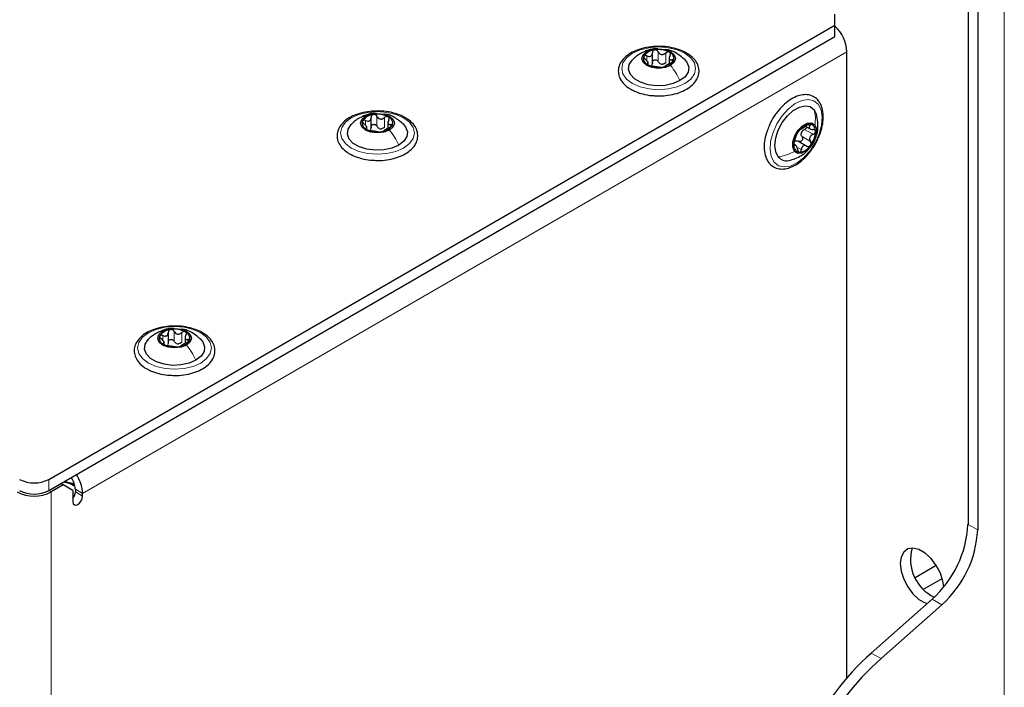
# Paper-space layout 'Blatt4' of a CAD drawing. Header units: millimetres. Extents: x 5 to 418, y 2 to 292.
# Tile 76 of 111: x 148 to 172, y 213 to 229. Entities that reach past the tile are written whole.
import ezdxf

# ---------------------------------------------------------------- set-up
doc = ezdxf.new("R2010")
doc.units = ezdxf.units.MM

psp = doc.layouts.new('Blatt4')

# ---------------------------------------------------------------- linework, layer by layer
at = {"color": 7, "linetype": 'Continuous', "lineweight": 18}
for p, q in [((171.815, 234.564), (171.815, 104.598)), ((167.985, 228.405), (149.376, 217.663)), ((163.113, 228.19), (163.113, 228.307)), ((163.389, 228.169), (163.389, 228.407)), ((163.573, 228.14), (163.573, 228.378)), ((163.726, 228.151), (163.726, 228.212)), ((163.124, 228.097), (163.124, 228.119)), ((156.542, 226.597), (156.542, 226.835)), ((156.726, 226.569), (156.726, 226.807)), ((156.266, 226.618), (156.266, 226.735)), ((156.277, 226.525), (156.277, 226.548)), ((156.879, 226.579), (156.879, 226.641)), ((167.033, 226.635), (167.083, 226.606)), ((166.891, 226.344), (167.097, 226.225)), ((166.953, 226.519), (167.16, 226.4)), ((166.69, 226.132), (166.711, 226.12)), ((166.8, 226.07), (166.875, 226.027)), ((151.328, 221.387), (151.328, 221.504)), ((151.604, 221.365), (151.604, 221.603)), ((151.788, 221.337), (151.788, 221.575)), ((151.339, 221.293), (151.339, 221.316)), ((151.941, 221.347), (151.941, 221.409)), ((148.551, 218.003), (148.551, 217.731)), ((148.551, 217.731), (148.61, 217.697)), ((148.61, 192.18), (148.61, 217.697)), ((149.199, 217.765), (149.376, 217.663)), ((149.199, 217.697), (149.376, 217.595)), ((170.931, 216.909), (171.167, 216.773)), ((170.293, 214.954), (170.057, 215.09)), ((168.577, 213.778), (168.813, 213.642))]:
    psp.add_line(p, q, dxfattribs=at)
at = {"color": 7, "linetype": 'Continuous', "lineweight": 25}
for p, q in [((170.931, 233.645), (170.931, 216.909)), ((171.167, 233.509), (171.167, 216.773)), ((167.69, 229.052), (167.69, 229.324)), ((148.551, 218.003), (167.69, 229.052)), ((167.69, 228.78), (167.69, 229.052)), ((148.551, 217.731), (167.69, 228.78)), ((163.248, 228.12), (163.248, 228.383)), ((163.657, 228.279), (163.657, 228.116)), ((167.985, 213.17), (167.985, 228.405)), ((163.144, 228.092), (163.144, 228.159)), ((156.401, 226.548), (156.401, 226.812)), ((156.297, 226.52), (156.297, 226.588)), ((156.81, 226.708), (156.81, 226.545)), ((166.984, 226.589), (167.087, 226.53)), ((166.738, 226.13), (166.698, 226.153)), ((166.803, 226.23), (167.01, 226.111)), ((151.463, 221.317), (151.463, 221.58)), ((151.359, 221.288), (151.359, 221.356)), ((151.872, 221.476), (151.872, 221.313)), ((148.905, 217.867), (148.846, 217.901)), ((149.183, 217.873), (148.908, 217.937)), ((148.938, 217.954), (149.174, 217.903)), ((149.194, 217.828), (149.057, 217.906)), ((148.905, 217.867), (148.61, 217.697)), ((149.14, 217.731), (148.905, 217.867)), ((149.14, 217.731), (149.14, 217.459)), ((149.199, 217.765), (149.199, 217.697)), ((149.376, 217.595), (149.376, 217.663)), ((169.644, 215.618), (170.156, 215.914)), ((169.85, 215.329), (170.304, 215.591)), ((168.577, 213.778), (170.057, 215.09)), ((168.813, 213.642), (170.293, 214.954))]:
    psp.add_line(p, q, dxfattribs=at)
at = {"color": 7, "linetype": 'Continuous', "lineweight": 18, "flags": 128}
for points in [[(162.764, 228.371), (162.95, 228.454), (163.167, 228.506), (163.4, 228.524), (163.633, 228.506), (163.85, 228.454), (164.037, 228.371), (164.18, 228.264), (164.27, 228.139), (164.3, 228.004), (164.27, 227.87), (164.18, 227.744), (164.037, 227.637), (163.85, 227.554), (163.633, 227.502), (163.4, 227.485), (163.167, 227.502), (162.95, 227.554), (162.764, 227.637), (162.621, 227.744), (162.531, 227.87), (162.5, 228.004), (162.531, 228.139), (162.621, 228.264), (162.764, 228.371)], [(167.285, 227.129), (167.355, 226.995), (167.383, 226.822), (167.368, 226.622), (167.311, 226.409), (167.215, 226.197), (167.088, 226.001), (166.937, 225.833), (166.773, 225.706), (166.608, 225.628), (166.452, 225.604), (166.316, 225.636), (166.209, 225.722), (166.14, 225.856), (166.111, 226.028), (166.126, 226.228), (166.184, 226.441), (166.279, 226.653), (166.407, 226.85), (166.558, 227.018), (166.721, 227.145), (166.887, 227.223), (167.043, 227.247), (167.179, 227.215), (167.285, 227.129)], [(155.917, 226.8), (156.103, 226.882), (156.32, 226.934), (156.553, 226.952), (156.786, 226.934), (157.003, 226.882), (157.19, 226.8), (157.333, 226.692), (157.422, 226.567), (157.453, 226.432), (157.422, 226.298), (157.333, 226.173), (157.19, 226.065), (157.003, 225.983), (156.786, 225.931), (156.553, 225.913), (156.32, 225.931), (156.103, 225.983), (155.917, 226.065), (155.774, 226.173), (155.684, 226.298), (155.653, 226.432), (155.684, 226.567), (155.774, 226.692), (155.917, 226.8)], [(150.979, 221.568), (151.165, 221.651), (151.382, 221.703), (151.615, 221.72), (151.848, 221.703), (152.065, 221.651), (152.252, 221.568), (152.395, 221.46), (152.485, 221.335), (152.515, 221.201), (152.485, 221.066), (152.395, 220.941), (152.252, 220.833), (152.065, 220.751), (151.848, 220.699), (151.615, 220.681), (151.382, 220.699), (151.165, 220.751), (150.979, 220.833), (150.836, 220.941), (150.746, 221.066), (150.715, 221.201), (150.746, 221.335), (150.836, 221.46), (150.979, 221.568)]]:
    psp.add_lwpolyline(points, dxfattribs=at)
at = {"color": 7, "linetype": 'Continuous', "lineweight": 25, "flags": 128}
for points in [[(163.109, 228.411), (163.242, 228.462), (163.4, 228.48), (163.558, 228.462), (163.692, 228.411), (163.781, 228.333), (163.813, 228.242), (163.781, 228.151), (163.692, 228.074)], [(163.919, 227.705), (163.752, 227.633), (163.556, 227.59), (163.348, 227.582), (163.144, 227.607), (162.961, 227.665), (162.813, 227.75), (162.713, 227.856), (162.669, 227.974), (162.684, 228.094), (162.757, 228.207), (162.762, 228.212)], [(163.692, 228.074), (163.558, 228.022), (163.4, 228.004), (163.242, 228.022), (163.109, 228.074), (163.019, 228.151), (162.988, 228.242), (163.019, 228.333), (163.109, 228.411)], [(164.03, 228.221), (164.087, 228.152), (164.132, 228.034), (164.117, 227.914), (164.044, 227.801), (163.919, 227.705)], [(166.309, 225.852), (166.249, 225.973), (166.229, 226.13), (166.251, 226.311), (166.313, 226.502), (166.41, 226.686), (166.535, 226.849), (166.677, 226.978), (166.825, 227.062), (166.966, 227.095), (167.09, 227.073), (167.185, 226.998)], [(156.845, 226.502), (156.711, 226.451), (156.553, 226.433), (156.395, 226.451), (156.261, 226.502), (156.172, 226.58), (156.141, 226.671), (156.172, 226.762), (156.261, 226.839)], [(156.261, 226.839), (156.395, 226.891), (156.553, 226.909), (156.711, 226.891), (156.845, 226.839), (156.934, 226.762), (156.966, 226.671), (156.934, 226.58), (156.845, 226.502)], [(167.185, 226.998), (167.246, 226.878), (167.248, 226.871)], [(157.072, 226.133), (156.905, 226.061), (156.709, 226.019), (156.501, 226.01), (156.297, 226.036), (156.114, 226.094), (155.966, 226.179), (155.866, 226.285), (155.822, 226.402), (155.837, 226.522), (155.91, 226.635), (155.914, 226.64)], [(157.183, 226.649), (157.24, 226.58), (157.285, 226.463), (157.27, 226.342), (157.197, 226.23), (157.072, 226.133)], [(166.707, 225.984), (166.666, 226.083), (166.669, 226.216), (166.715, 226.363), (166.798, 226.501), (166.904, 226.609), (167.018, 226.672), (167.122, 226.679), (167.2, 226.629)], [(167.2, 226.629), (167.241, 226.53), (167.238, 226.397), (167.192, 226.25), (167.109, 226.112), (167.003, 226.003), (166.889, 225.941), (166.785, 225.934), (166.707, 225.984)], [(151.907, 221.27), (151.773, 221.219), (151.615, 221.201), (151.457, 221.219), (151.323, 221.27), (151.234, 221.348), (151.203, 221.439), (151.234, 221.53), (151.323, 221.607)], [(151.323, 221.607), (151.457, 221.659), (151.615, 221.677), (151.773, 221.659), (151.907, 221.607), (151.996, 221.53), (152.028, 221.439), (151.996, 221.348), (151.907, 221.27)], [(152.134, 220.901), (151.967, 220.829), (151.771, 220.787), (151.563, 220.778), (151.359, 220.804), (151.176, 220.862), (151.028, 220.947), (150.928, 221.053), (150.884, 221.17), (150.899, 221.291), (150.972, 221.404), (150.976, 221.409)], [(152.245, 221.417), (152.302, 221.349), (152.347, 221.231), (152.332, 221.111), (152.259, 220.998), (152.134, 220.901)], [(149.14, 217.459), (149.149, 217.412), (149.175, 217.382), (149.213, 217.375), (149.258, 217.391), (149.303, 217.427), (149.341, 217.479), (149.367, 217.537), (149.376, 217.595)], [(170.34, 215.389), (170.32, 215.526), (170.258, 215.721), (170.159, 215.909), (170.032, 216.077), (169.887, 216.21), (169.736, 216.297), (169.591, 216.331), (169.464, 216.31), (169.365, 216.236), (169.303, 216.113), (169.281, 215.953), (169.303, 215.768), (169.365, 215.574), (169.464, 215.385), (169.591, 215.217), (169.736, 215.084), (169.887, 214.997), (169.934, 214.981)]]:
    psp.add_lwpolyline(points, dxfattribs=at)
at = {"color": 7, "linetype": 'Continuous', "lineweight": 25}
for centre, radius, start, end in [((167.081, 228.363), 0.904, 2.6772, 47.6925), ((163.324, 228.11), 0.342, 93.4335, 146.5611), ((163.401, 227.884), 0.576, 62.6428, 99.7711), ((163.194, 228.243), 0.165, 160.539, 249.2579), ((163.607, 228.241), 0.165, 340.539, 69.2579), ((163.4, 228.6), 0.576, 242.6428, 279.7711), ((163.503, 228.315), 0.211, 254.2708, 268.1431), ((163.477, 228.375), 0.342, 273.4335, 326.5611), ((156.477, 226.538), 0.342, 93.4335, 146.5611), ((156.554, 226.312), 0.576, 62.6428, 99.7711), ((156.76, 226.67), 0.165, 340.539, 69.2579), ((156.346, 226.672), 0.165, 160.539, 249.2579), ((156.656, 226.744), 0.211, 254.2708, 268.1431), ((156.63, 226.803), 0.342, 273.4335, 326.5611), ((167.117, 226.289), 0.362, 96.4113, 147.5266), ((167.061, 226.491), 0.159, 353.1412, 84.2768), ((156.553, 227.029), 0.576, 242.6428, 279.7711), ((167.251, 226.132), 0.563, 141.3537, 179.0628), ((167.069, 226.375), 0.206, 153.1645, 167.2519), ((166.656, 226.481), 0.563, 321.3537, 359.0628), ((166.846, 226.122), 0.159, 173.1412, 264.2768), ((166.79, 226.324), 0.362, 276.4113, 327.5266), ((166.522, 226.036), 0.281, 220.7436, 287.938), ((151.408, 221.44), 0.165, 160.539, 249.2579), ((151.539, 221.306), 0.342, 93.4335, 146.5611), ((151.616, 221.081), 0.576, 62.6428, 99.7711), ((151.822, 221.438), 0.165, 340.539, 69.2579), ((151.615, 221.797), 0.576, 242.6428, 279.7711), ((151.718, 221.512), 0.211, 254.2708, 268.1431), ((151.692, 221.571), 0.342, 273.4335, 326.5611), ((148.197, 218.685), 0.769, 242.6097, 297.3903), ((148.693, 217.742), 0.506, 2.5423, 36.9386), ((148.499, 217.625), 0.878, 2.4689, 34.2952), ((148.197, 218.493), 0.897, 242.6097, 297.3903), ((148.197, 218.413), 0.769, 242.6097, 297.3903), ((148.941, 217.71), 0.259, 320.4485, 357.1401), ((168.322, 217.043), 2.612, 311.6284, 357.0654), ((168.558, 216.907), 2.612, 311.6284, 357.0654), ((170.535, 216.047), 1.003, 163.5307, 244.9242), ((172.938, 208.885), 6.554, 131.7027, 176.7905), ((173.112, 208.778), 6.491, 131.4705, 177.0228)]:
    psp.add_arc(centre, radius, start, end, dxfattribs=at)
for points, knots in [([(163.416, 228.537), (163.349, 228.536), (163.207, 228.534), (162.997, 228.492), (162.798, 228.422), (162.63, 228.323), (162.503, 228.201), (162.427, 228.06), (162.409, 227.91), (162.446, 227.767), (162.531, 227.64), (162.631, 227.552), (162.703, 227.508), (162.722, 227.496)], [0, 0, 0, 0, 0.086679, 0.18602, 0.285774, 0.386232, 0.487425, 0.587594, 0.683756, 0.776289, 0.868666, 0.964239, 1, 1, 1, 1]), ([(163.378, 228.477), (163.361, 228.479), (163.283, 228.489), (163.137, 228.451), (163.021, 228.396), (162.96, 228.367)], [0, 0, 0, 0, 0.114409, 0.534763, 1, 1, 1, 1]), ([(163.303, 228.451), (163.295, 228.449), (163.278, 228.445), (163.26, 228.429), (163.249, 228.408), (163.248, 228.393), (163.248, 228.385)], [0, 0, 0, 0, 0.250033, 0.499632, 0.749228, 1, 1, 1, 1]), ([(163.389, 228.407), (163.384, 228.414), (163.376, 228.428), (163.355, 228.443), (163.329, 228.453), (163.312, 228.452), (163.303, 228.451)], [0, 0, 0, 0, 0.249815, 0.499908, 0.75012, 1, 1, 1, 1]), ([(163.325, 227.339), (163.37, 227.336), (163.49, 227.329), (163.685, 227.354), (163.896, 227.407), (164.082, 227.491), (164.233, 227.601), (164.338, 227.733), (164.389, 227.879), (164.382, 228.027), (164.322, 228.164), (164.217, 228.285), (164.069, 228.388), (163.884, 228.469), (163.672, 228.52), (163.511, 228.542), (163.425, 228.538), (163.416, 228.537)], [0, 0, 0, 0, 0.043178, 0.116961, 0.19094, 0.26533, 0.340301, 0.415461, 0.48884, 0.558844, 0.627333, 0.696902, 0.76915, 0.842962, 0.916921, 0.990714, 1, 1, 1, 1]), ([(164.035, 228.216), (163.966, 228.274), (163.846, 228.374), (163.679, 228.452), (163.591, 228.458), (163.569, 228.459)], [0, 0, 0, 0, 0.507466, 0.877443, 1, 1, 1, 1]), ([(162.962, 228.368), (162.927, 228.346), (162.855, 228.301), (162.792, 228.241), (162.76, 228.21)], [0, 0, 0, 0, 0.473586, 1, 1, 1, 1]), ([(163.038, 228.298), (163.037, 228.293), (163.034, 228.282), (163.041, 228.262), (163.055, 228.243), (163.068, 228.231), (163.075, 228.226)], [0, 0, 0, 0, 0.249857, 0.499466, 0.749011, 1, 1, 1, 1]), ([(163.113, 228.307), (163.105, 228.31), (163.089, 228.316), (163.067, 228.317), (163.048, 228.312), (163.041, 228.303), (163.038, 228.298)], [0, 0, 0, 0, 0.249807, 0.500055, 0.750309, 1, 1, 1, 1]), ([(163.124, 228.119), (163.132, 228.121), (163.143, 228.124), (163.145, 228.138), (163.14, 228.152), (163.13, 228.169), (163.11, 228.195), (163.089, 228.213), (163.075, 228.226)], [0, 0, 0, 0, 0.249201, 0.374338, 0.498932, 0.624008, 0.74976, 1, 1, 1, 1]), ([(163.113, 228.307), (163.13, 228.301), (163.155, 228.292), (163.188, 228.294), (163.21, 228.302), (163.227, 228.317), (163.245, 228.343), (163.246, 228.368), (163.248, 228.385)], [0, 0, 0, 0, 0.249168, 0.374303, 0.498903, 0.623987, 0.749746, 1, 1, 1, 1]), ([(163.248, 228.147), (163.248, 228.155), (163.249, 228.17), (163.26, 228.191), (163.278, 228.206), (163.303, 228.215), (163.329, 228.214), (163.354, 228.205), (163.376, 228.19), (163.384, 228.176), (163.389, 228.169)], [0, 0, 0, 0, 0.125193, 0.249438, 0.374279, 0.499024, 0.623869, 0.749369, 0.87443, 1, 1, 1, 1]), ([(163.389, 228.407), (163.398, 228.392), (163.413, 228.37), (163.443, 228.35), (163.47, 228.342), (163.498, 228.342), (163.535, 228.351), (163.558, 228.367), (163.573, 228.378)], [0, 0, 0, 0, 0.249199, 0.374336, 0.49893, 0.624007, 0.749759, 1, 1, 1, 1]), ([(163.665, 228.395), (163.659, 228.398), (163.645, 228.404), (163.619, 228.402), (163.594, 228.394), (163.58, 228.383), (163.573, 228.378)], [0, 0, 0, 0, 0.249991, 0.499611, 0.749127, 1, 1, 1, 1]), ([(163.676, 228.319), (163.669, 228.303), (163.658, 228.28), (163.656, 228.251), (163.66, 228.232), (163.67, 228.219), (163.69, 228.209), (163.712, 228.211), (163.726, 228.212)], [0, 0, 0, 0, 0.249201, 0.3743378, 0.4989316, 0.6240084, 0.74976, 1, 1, 1, 1]), ([(163.676, 228.319), (163.68, 228.326), (163.687, 228.34), (163.688, 228.362), (163.682, 228.382), (163.671, 228.391), (163.665, 228.395)], [0, 0, 0, 0, 0.249852, 0.499902, 0.750115, 1, 1, 1, 1]), ([(163.763, 228.186), (163.764, 228.191), (163.767, 228.2), (163.759, 228.21), (163.745, 228.214), (163.732, 228.213), (163.726, 228.212)], [0, 0, 0, 0, 0.2498571, 0.4994664, 0.7490114, 1, 1, 1, 1]), ([(163.124, 228.119), (163.121, 228.118), (163.114, 228.117), (163.112, 228.11), (163.118, 228.1), (163.13, 228.093), (163.135, 228.089)], [0, 0, 0, 0, 0.249852, 0.499902, 0.750115, 1, 1, 1, 1]), ([(163.135, 228.089), (163.142, 228.086), (163.156, 228.078), (163.181, 228.07), (163.206, 228.063), (163.22, 228.061), (163.228, 228.06)], [0, 0, 0, 0, 0.249991, 0.499611, 0.749127, 1, 1, 1, 1]), ([(163.248, 228.147), (163.247, 228.134), (163.246, 228.108), (163.233, 228.088), (163.226, 228.078)], [0, 0, 0, 0, 0.50155, 1, 1, 1, 1]), ([(163.412, 228.031), (163.402, 228.032), (163.388, 228.035), (163.357, 228.038), (163.331, 228.042), (163.303, 228.047), (163.266, 228.053), (163.243, 228.057), (163.228, 228.06)], [0, 0, 0, 0, 0.249199, 0.374336, 0.49893, 0.624007, 0.749759, 1, 1, 1, 1]), ([(163.446, 228.112), (163.434, 228.119), (163.41, 228.134), (163.396, 228.157), (163.389, 228.169)], [0, 0, 0, 0, 0.498457, 1, 1, 1, 1]), ([(163.412, 228.031), (163.416, 228.03), (163.425, 228.029), (163.446, 228.029), (163.471, 228.03), (163.489, 228.032), (163.497, 228.033)], [0, 0, 0, 0, 0.249815, 0.499908, 0.75012, 1, 1, 1, 1]), ([(163.573, 228.14), (163.561, 228.131), (163.538, 228.114), (163.51, 228.108), (163.496, 228.105)], [0, 0, 0, 0, 0.501552, 1, 1, 1, 1]), ([(163.497, 228.033), (163.506, 228.035), (163.522, 228.038), (163.54, 228.043), (163.551, 228.049), (163.552, 228.052), (163.553, 228.053)], [0, 0, 0, 0, 0.250033, 0.499632, 0.749228, 1, 1, 1, 1]), ([(163.688, 228.131), (163.671, 228.123), (163.645, 228.112), (163.613, 228.095), (163.591, 228.082), (163.573, 228.072), (163.556, 228.061), (163.554, 228.056), (163.553, 228.053)], [0, 0, 0, 0, 0.249168, 0.374303, 0.498903, 0.623987, 0.749746, 1, 1, 1, 1]), ([(163.688, 228.131), (163.696, 228.134), (163.712, 228.141), (163.734, 228.155), (163.753, 228.171), (163.759, 228.181), (163.763, 228.186)], [0, 0, 0, 0, 0.249807, 0.500055, 0.750309, 1, 1, 1, 1]), ([(162.722, 227.496), (162.753, 227.48), (162.84, 227.433), (163.01, 227.377), (163.186, 227.341), (163.294, 227.339), (163.325, 227.339)], [0, 0, 0, 0, 0.180167, 0.52014, 0.85956, 1, 1, 1, 1]), ([(167.271, 226.282), (167.289, 226.319), (167.34, 226.424), (167.389, 226.604), (167.415, 226.808), (167.399, 226.995), (167.343, 227.15), (167.251, 227.27), (167.129, 227.345), (166.983, 227.372), (166.827, 227.351), (166.665, 227.284), (166.502, 227.172), (166.373, 227.049), (166.304, 226.962), (166.282, 226.935)], [0, 0, 0, 0, 0.046137, 0.131367, 0.217044, 0.30338, 0.390061, 0.466467, 0.547693, 0.626784, 0.706432, 0.789105, 0.873957, 0.959228, 1, 1, 1, 1]), ([(156.569, 226.966), (156.502, 226.965), (156.36, 226.962), (156.149, 226.921), (155.951, 226.85), (155.783, 226.752), (155.656, 226.629), (155.58, 226.488), (155.561, 226.339), (155.599, 226.196), (155.684, 226.068), (155.784, 225.98), (155.856, 225.937), (155.875, 225.925)], [0, 0, 0, 0, 0.086679, 0.18602, 0.285774, 0.386232, 0.487425, 0.587594, 0.683756, 0.776289, 0.868666, 0.964239, 1, 1, 1, 1]), ([(156.114, 226.796), (156.08, 226.775), (156.008, 226.73), (155.945, 226.67), (155.912, 226.638)], [0, 0, 0, 0, 0.473586, 1, 1, 1, 1]), ([(156.531, 226.906), (156.514, 226.908), (156.436, 226.917), (156.303, 226.883), (156.198, 226.834), (156.148, 226.81)], [0, 0, 0, 0, 0.12537, 0.585999, 1, 1, 1, 1]), ([(156.266, 226.735), (156.283, 226.729), (156.308, 226.72), (156.341, 226.722), (156.363, 226.73), (156.38, 226.745), (156.397, 226.772), (156.399, 226.797), (156.401, 226.813)], [0, 0, 0, 0, 0.249168, 0.374303, 0.498903, 0.623987, 0.749746, 1, 1, 1, 1]), ([(156.456, 226.88), (156.448, 226.878), (156.431, 226.873), (156.413, 226.857), (156.402, 226.837), (156.401, 226.821), (156.401, 226.813)], [0, 0, 0, 0, 0.250033, 0.499632, 0.749228, 1, 1, 1, 1]), ([(156.542, 226.835), (156.537, 226.842), (156.528, 226.856), (156.507, 226.872), (156.482, 226.881), (156.465, 226.88), (156.456, 226.88)], [0, 0, 0, 0, 0.249815, 0.499908, 0.75012, 1, 1, 1, 1]), ([(156.478, 225.767), (156.523, 225.765), (156.643, 225.758), (156.838, 225.782), (157.049, 225.836), (157.235, 225.919), (157.386, 226.029), (157.491, 226.161), (157.542, 226.308), (157.535, 226.456), (157.475, 226.592), (157.37, 226.713), (157.222, 226.817), (157.036, 226.898), (156.824, 226.948), (156.663, 226.97), (156.578, 226.966), (156.569, 226.966)], [0, 0, 0, 0, 0.043178, 0.116961, 0.19094, 0.26533, 0.340301, 0.415461, 0.48884, 0.558844, 0.627333, 0.696902, 0.76915, 0.842962, 0.916921, 0.990714, 1, 1, 1, 1]), ([(156.542, 226.835), (156.551, 226.82), (156.565, 226.798), (156.596, 226.779), (156.623, 226.771), (156.651, 226.77), (156.687, 226.779), (156.711, 226.796), (156.726, 226.807)], [0, 0, 0, 0, 0.2491995, 0.3743362, 0.4989302, 0.6240074, 0.7497593, 1, 1, 1, 1]), ([(157.188, 226.644), (157.119, 226.702), (156.999, 226.802), (156.832, 226.881), (156.744, 226.886), (156.722, 226.888)], [0, 0, 0, 0, 0.5074664, 0.8774431, 1, 1, 1, 1]), ([(156.818, 226.824), (156.811, 226.827), (156.798, 226.832), (156.772, 226.831), (156.747, 226.822), (156.733, 226.812), (156.726, 226.807)], [0, 0, 0, 0, 0.249991, 0.499611, 0.749127, 1, 1, 1, 1]), ([(156.829, 226.747), (156.833, 226.754), (156.84, 226.769), (156.841, 226.791), (156.835, 226.811), (156.824, 226.819), (156.818, 226.824)], [0, 0, 0, 0, 0.249852, 0.499902, 0.750115, 1, 1, 1, 1]), ([(166.282, 226.935), (166.259, 226.903), (166.192, 226.81), (166.11, 226.669), (166.071, 226.56), (166.057, 226.52)], [0, 0, 0, 0, 0.250579, 0.725643, 1, 1, 1, 1]), ([(167.197, 226.27), (167.215, 226.305), (167.255, 226.386), (167.293, 226.591), (167.266, 226.759), (167.246, 226.877)], [0, 0, 0, 0, 0.1898623, 0.4326961, 1, 1, 1, 1]), ([(156.191, 226.727), (156.19, 226.721), (156.187, 226.711), (156.194, 226.691), (156.208, 226.671), (156.221, 226.66), (156.228, 226.654)], [0, 0, 0, 0, 0.249857, 0.499466, 0.749011, 1, 1, 1, 1]), ([(156.266, 226.735), (156.258, 226.738), (156.242, 226.744), (156.219, 226.745), (156.2, 226.74), (156.194, 226.731), (156.191, 226.727)], [0, 0, 0, 0, 0.249807, 0.500055, 0.750309, 1, 1, 1, 1]), ([(156.277, 226.548), (156.285, 226.55), (156.296, 226.553), (156.297, 226.566), (156.293, 226.58), (156.283, 226.598), (156.263, 226.623), (156.242, 226.642), (156.228, 226.654)], [0, 0, 0, 0, 0.249201, 0.374338, 0.498932, 0.624008, 0.74976, 1, 1, 1, 1]), ([(156.277, 226.548), (156.274, 226.547), (156.267, 226.545), (156.265, 226.538), (156.271, 226.528), (156.282, 226.521), (156.288, 226.518)], [0, 0, 0, 0, 0.249852, 0.499902, 0.750115, 1, 1, 1, 1]), ([(156.401, 226.575), (156.4, 226.562), (156.399, 226.537), (156.385, 226.517), (156.379, 226.507)], [0, 0, 0, 0, 0.50155, 1, 1, 1, 1]), ([(156.401, 226.575), (156.401, 226.583), (156.402, 226.598), (156.413, 226.619), (156.431, 226.635), (156.455, 226.643), (156.482, 226.643), (156.507, 226.634), (156.528, 226.618), (156.537, 226.604), (156.542, 226.597)], [0, 0, 0, 0, 0.125193, 0.249438, 0.374279, 0.499024, 0.623869, 0.749369, 0.87443, 1, 1, 1, 1]), ([(156.599, 226.541), (156.587, 226.548), (156.562, 226.562), (156.548, 226.585), (156.542, 226.597)], [0, 0, 0, 0, 0.498457, 1, 1, 1, 1]), ([(156.726, 226.569), (156.714, 226.56), (156.691, 226.542), (156.663, 226.536), (156.649, 226.533)], [0, 0, 0, 0, 0.501552, 1, 1, 1, 1]), ([(156.841, 226.559), (156.824, 226.552), (156.798, 226.541), (156.766, 226.523), (156.744, 226.511), (156.726, 226.5), (156.709, 226.489), (156.707, 226.484), (156.706, 226.481)], [0, 0, 0, 0, 0.249168, 0.374303, 0.498903, 0.623987, 0.749746, 1, 1, 1, 1]), ([(156.829, 226.747), (156.822, 226.731), (156.811, 226.708), (156.809, 226.679), (156.813, 226.661), (156.823, 226.648), (156.843, 226.638), (156.864, 226.639), (156.879, 226.641)], [0, 0, 0, 0, 0.249201, 0.374338, 0.498932, 0.624008, 0.74976, 1, 1, 1, 1]), ([(156.841, 226.559), (156.849, 226.563), (156.864, 226.57), (156.887, 226.584), (156.906, 226.599), (156.912, 226.61), (156.915, 226.615)], [0, 0, 0, 0, 0.249807, 0.500055, 0.750309, 1, 1, 1, 1]), ([(156.915, 226.615), (156.917, 226.619), (156.92, 226.629), (156.912, 226.638), (156.898, 226.643), (156.885, 226.641), (156.879, 226.641)], [0, 0, 0, 0, 0.249857, 0.499466, 0.749011, 1, 1, 1, 1]), ([(166.857, 226.525), (166.861, 226.525), (166.866, 226.525), (166.884, 226.535), (166.902, 226.546), (166.924, 226.56), (166.955, 226.581), (166.977, 226.598), (166.992, 226.609)], [0, 0, 0, 0, 0.249201, 0.374338, 0.498932, 0.624008, 0.74976, 1, 1, 1, 1]), ([(167.009, 226.575), (167.009, 226.573), (167.008, 226.564), (166.996, 226.548), (166.977, 226.53), (166.961, 226.522), (166.953, 226.519)], [0, 0, 0, 0, 0.077292, 0.385163, 0.691959, 1, 1, 1, 1]), ([(167.077, 226.649), (167.071, 226.648), (167.058, 226.647), (167.035, 226.638), (167.012, 226.624), (166.999, 226.614), (166.992, 226.609)], [0, 0, 0, 0, 0.249857, 0.499466, 0.749011, 1, 1, 1, 1]), ([(167.083, 226.606), (167.076, 226.595), (167.064, 226.578), (167.064, 226.556), (167.071, 226.542), (167.085, 226.53), (167.112, 226.518), (167.138, 226.517), (167.155, 226.516)], [0, 0, 0, 0, 0.2491679, 0.3743031, 0.4989033, 0.6239875, 0.7497462, 1, 1, 1, 1]), ([(167.083, 226.606), (167.087, 226.612), (167.094, 226.622), (167.096, 226.636), (167.091, 226.646), (167.082, 226.648), (167.077, 226.649)], [0, 0, 0, 0, 0.2498071, 0.5000551, 0.7503094, 1, 1, 1, 1]), ([(156.288, 226.518), (156.295, 226.514), (156.309, 226.507), (156.334, 226.498), (156.359, 226.491), (156.373, 226.489), (156.38, 226.488)], [0, 0, 0, 0, 0.249991, 0.499611, 0.749127, 1, 1, 1, 1]), ([(156.565, 226.46), (156.555, 226.461), (156.541, 226.463), (156.51, 226.467), (156.484, 226.47), (156.456, 226.475), (156.419, 226.482), (156.396, 226.486), (156.38, 226.488)], [0, 0, 0, 0, 0.2491995, 0.3743362, 0.4989302, 0.6240074, 0.7497593, 1, 1, 1, 1]), ([(156.565, 226.46), (156.569, 226.459), (156.578, 226.458), (156.599, 226.457), (156.624, 226.458), (156.641, 226.46), (156.65, 226.462)], [0, 0, 0, 0, 0.249815, 0.499908, 0.75012, 1, 1, 1, 1]), ([(156.65, 226.462), (156.658, 226.463), (156.675, 226.466), (156.693, 226.472), (156.704, 226.477), (156.705, 226.48), (156.706, 226.481)], [0, 0, 0, 0, 0.250033, 0.499632, 0.749228, 1, 1, 1, 1]), ([(166.057, 226.52), (166.045, 226.49), (166.004, 226.391), (165.972, 226.222), (165.964, 226.024), (165.998, 225.847), (166.074, 225.703), (166.188, 225.602), (166.327, 225.552), (166.479, 225.553), (166.639, 225.599), (166.803, 225.691), (166.963, 225.825), (167.107, 225.994), (167.213, 226.15), (167.257, 226.251), (167.271, 226.282)], [0, 0, 0, 0, 0.033362, 0.112297, 0.191749, 0.271819, 0.351524, 0.428474, 0.502125, 0.575086, 0.650185, 0.72793, 0.80676, 0.885486, 0.964058, 1, 1, 1, 1]), ([(166.707, 226.236), (166.712, 226.251), (166.72, 226.274), (166.732, 226.309), (166.742, 226.336), (166.751, 226.361), (166.762, 226.389), (166.767, 226.402), (166.77, 226.411)], [0, 0, 0, 0, 0.249199, 0.374336, 0.49893, 0.624007, 0.749759, 1, 1, 1, 1]), ([(166.812, 226.483), (166.807, 226.476), (166.796, 226.462), (166.783, 226.44), (166.774, 226.422), (166.771, 226.415), (166.77, 226.411)], [0, 0, 0, 0, 0.249991, 0.499611, 0.749127, 1, 1, 1, 1]), ([(166.891, 226.344), (166.895, 226.337), (166.903, 226.323), (166.907, 226.297), (166.903, 226.271), (166.89, 226.248), (166.871, 226.23), (166.848, 226.221), (166.825, 226.221), (166.811, 226.227), (166.803, 226.23)], [0, 0, 0, 0, 0.125222, 0.249483, 0.374326, 0.499063, 0.623896, 0.749388, 0.874441, 1, 1, 1, 1]), ([(166.857, 226.525), (166.855, 226.525), (166.852, 226.525), (166.842, 226.517), (166.828, 226.503), (166.817, 226.49), (166.812, 226.483)], [0, 0, 0, 0, 0.249852, 0.499902, 0.750115, 1, 1, 1, 1]), ([(166.891, 226.344), (166.884, 226.356), (166.87, 226.379), (166.869, 226.407), (166.868, 226.421)], [0, 0, 0, 0, 0.501552, 1, 1, 1, 1]), ([(166.885, 226.468), (166.895, 226.479), (166.913, 226.501), (166.94, 226.513), (166.953, 226.519)], [0, 0, 0, 0, 0.498457, 1, 1, 1, 1]), ([(167.16, 226.4), (167.143, 226.391), (167.117, 226.379), (167.092, 226.351), (167.079, 226.327), (167.073, 226.3), (167.075, 226.264), (167.088, 226.241), (167.097, 226.225)], [0, 0, 0, 0, 0.249199, 0.374336, 0.49893, 0.624007, 0.749759, 1, 1, 1, 1]), ([(167.218, 226.472), (167.217, 226.478), (167.215, 226.492), (167.2, 226.507), (167.18, 226.515), (167.164, 226.516), (167.155, 226.516)], [0, 0, 0, 0, 0.250033, 0.499632, 0.749228, 1, 1, 1, 1]), ([(167.16, 226.4), (167.168, 226.403), (167.184, 226.411), (167.203, 226.429), (167.216, 226.45), (167.218, 226.464), (167.218, 226.472)], [0, 0, 0, 0, 0.249815, 0.499908, 0.75012, 1, 1, 1, 1]), ([(166.608, 225.768), (166.714, 225.807), (166.862, 225.862), (167.018, 225.99), (167.07, 226.061), (167.096, 226.096)], [0, 0, 0, 0, 0.5558219, 0.7818089, 1, 1, 1, 1]), ([(166.707, 226.236), (166.705, 226.229), (166.7, 226.216), (166.693, 226.19), (166.689, 226.164), (166.689, 226.149), (166.689, 226.141)], [0, 0, 0, 0, 0.249815, 0.499908, 0.75012, 1, 1, 1, 1]), ([(166.689, 226.141), (166.689, 226.134), (166.69, 226.122), (166.696, 226.112), (166.703, 226.111), (166.709, 226.117), (166.711, 226.12)], [0, 0, 0, 0, 0.250033, 0.499632, 0.749228, 1, 1, 1, 1]), ([(166.783, 226.03), (166.779, 226.048), (166.773, 226.075), (166.76, 226.104), (166.749, 226.121), (166.739, 226.131), (166.725, 226.135), (166.717, 226.126), (166.711, 226.12)], [0, 0, 0, 0, 0.249168, 0.374303, 0.498903, 0.623987, 0.749746, 1, 1, 1, 1]), ([(166.732, 226.243), (166.744, 226.244), (166.769, 226.247), (166.792, 226.236), (166.803, 226.23)], [0, 0, 0, 0, 0.498457, 1, 1, 1, 1]), ([(167.01, 226.111), (166.994, 226.118), (166.971, 226.128), (166.94, 226.125), (166.918, 226.116), (166.9, 226.1), (166.882, 226.072), (166.878, 226.045), (166.875, 226.027)], [0, 0, 0, 0, 0.249201, 0.374338, 0.498932, 0.624008, 0.74976, 1, 1, 1, 1]), ([(167.01, 226.111), (167.017, 226.108), (167.031, 226.102), (167.054, 226.102), (167.078, 226.111), (167.089, 226.123), (167.095, 226.129)], [0, 0, 0, 0, 0.2498519, 0.4999015, 0.7501147, 1, 1, 1, 1]), ([(167.095, 226.129), (167.1, 226.137), (167.109, 226.152), (167.113, 226.178), (167.109, 226.204), (167.101, 226.218), (167.097, 226.225)], [0, 0, 0, 0, 0.249991, 0.499611, 0.749127, 1, 1, 1, 1]), ([(155.875, 225.925), (155.905, 225.909), (155.993, 225.862), (156.163, 225.806), (156.339, 225.769), (156.447, 225.768), (156.478, 225.767)], [0, 0, 0, 0, 0.180167, 0.52014, 0.85956, 1, 1, 1, 1]), ([(166.783, 226.03), (166.785, 226.021), (166.789, 226.004), (166.8, 225.983), (166.814, 225.967), (166.825, 225.965), (166.83, 225.964)], [0, 0, 0, 0, 0.249807, 0.500055, 0.750309, 1, 1, 1, 1]), ([(166.83, 225.964), (166.836, 225.965), (166.847, 225.967), (166.861, 225.981), (166.871, 226.002), (166.874, 226.019), (166.875, 226.027)], [0, 0, 0, 0, 0.249857, 0.499466, 0.749011, 1, 1, 1, 1]), ([(151.631, 221.734), (151.564, 221.733), (151.422, 221.731), (151.211, 221.689), (151.013, 221.619), (150.845, 221.52), (150.718, 221.398), (150.642, 221.256), (150.623, 221.107), (150.661, 220.964), (150.746, 220.836), (150.846, 220.748), (150.918, 220.705), (150.937, 220.693)], [0, 0, 0, 0, 0.086679, 0.18602, 0.285774, 0.386232, 0.487425, 0.587594, 0.683756, 0.776289, 0.868666, 0.964239, 1, 1, 1, 1]), ([(151.54, 220.535), (151.585, 220.533), (151.705, 220.526), (151.9, 220.55), (152.111, 220.604), (152.297, 220.688), (152.448, 220.797), (152.553, 220.929), (152.604, 221.076), (152.597, 221.224), (152.537, 221.36), (152.432, 221.482), (152.284, 221.585), (152.098, 221.666), (151.886, 221.716), (151.725, 221.738), (151.64, 221.734), (151.631, 221.734)], [0, 0, 0, 0, 0.043178, 0.116961, 0.19094, 0.26533, 0.340301, 0.415461, 0.48884, 0.558844, 0.627333, 0.696902, 0.76915, 0.842962, 0.916921, 0.990714, 1, 1, 1, 1]), ([(151.176, 221.564), (151.142, 221.543), (151.07, 221.498), (151.007, 221.438), (150.974, 221.407)], [0, 0, 0, 0, 0.473586, 1, 1, 1, 1]), ([(151.593, 221.674), (151.576, 221.676), (151.498, 221.685), (151.365, 221.651), (151.26, 221.602), (151.21, 221.578)], [0, 0, 0, 0, 0.12537, 0.585999, 1, 1, 1, 1]), ([(151.253, 221.495), (151.252, 221.489), (151.249, 221.479), (151.256, 221.459), (151.27, 221.439), (151.283, 221.428), (151.29, 221.422)], [0, 0, 0, 0, 0.249857, 0.499466, 0.749011, 1, 1, 1, 1]), ([(151.328, 221.504), (151.32, 221.507), (151.304, 221.512), (151.281, 221.513), (151.262, 221.508), (151.256, 221.499), (151.253, 221.495)], [0, 0, 0, 0, 0.2498071, 0.5000551, 0.7503094, 1, 1, 1, 1]), ([(151.328, 221.504), (151.345, 221.498), (151.37, 221.489), (151.403, 221.491), (151.425, 221.498), (151.442, 221.513), (151.459, 221.54), (151.461, 221.565), (151.463, 221.582)], [0, 0, 0, 0, 0.249168, 0.374303, 0.498903, 0.623987, 0.749746, 1, 1, 1, 1]), ([(151.518, 221.648), (151.51, 221.646), (151.493, 221.641), (151.475, 221.625), (151.464, 221.605), (151.463, 221.589), (151.463, 221.582)], [0, 0, 0, 0, 0.250033, 0.499632, 0.749228, 1, 1, 1, 1]), ([(151.604, 221.603), (151.599, 221.61), (151.59, 221.624), (151.57, 221.64), (151.544, 221.649), (151.527, 221.648), (151.518, 221.648)], [0, 0, 0, 0, 0.249815, 0.499908, 0.75012, 1, 1, 1, 1]), ([(151.604, 221.603), (151.613, 221.588), (151.628, 221.566), (151.658, 221.547), (151.685, 221.539), (151.713, 221.538), (151.749, 221.547), (151.773, 221.564), (151.788, 221.575)], [0, 0, 0, 0, 0.2491995, 0.3743362, 0.4989302, 0.6240074, 0.7497593, 1, 1, 1, 1]), ([(152.25, 221.412), (152.181, 221.47), (152.061, 221.57), (151.894, 221.649), (151.806, 221.654), (151.784, 221.656)], [0, 0, 0, 0, 0.507466, 0.877443, 1, 1, 1, 1]), ([(151.88, 221.592), (151.873, 221.595), (151.86, 221.601), (151.834, 221.599), (151.809, 221.591), (151.795, 221.58), (151.788, 221.575)], [0, 0, 0, 0, 0.249991, 0.499611, 0.749127, 1, 1, 1, 1]), ([(151.891, 221.515), (151.884, 221.5), (151.873, 221.476), (151.871, 221.447), (151.875, 221.429), (151.885, 221.416), (151.905, 221.406), (151.926, 221.408), (151.941, 221.409)], [0, 0, 0, 0, 0.249201, 0.3743378, 0.4989316, 0.6240084, 0.74976, 1, 1, 1, 1]), ([(151.891, 221.515), (151.895, 221.523), (151.902, 221.537), (151.903, 221.559), (151.897, 221.579), (151.886, 221.588), (151.88, 221.592)], [0, 0, 0, 0, 0.249852, 0.499902, 0.750115, 1, 1, 1, 1]), ([(151.339, 221.316), (151.347, 221.318), (151.358, 221.321), (151.359, 221.334), (151.355, 221.348), (151.345, 221.366), (151.325, 221.391), (151.304, 221.41), (151.29, 221.422)], [0, 0, 0, 0, 0.249201, 0.374338, 0.498932, 0.624008, 0.74976, 1, 1, 1, 1]), ([(151.339, 221.316), (151.336, 221.315), (151.329, 221.313), (151.327, 221.306), (151.333, 221.297), (151.344, 221.289), (151.35, 221.286)], [0, 0, 0, 0, 0.249852, 0.499902, 0.750115, 1, 1, 1, 1]), ([(151.35, 221.286), (151.357, 221.282), (151.371, 221.275), (151.396, 221.266), (151.421, 221.26), (151.435, 221.257), (151.442, 221.256)], [0, 0, 0, 0, 0.249991, 0.499611, 0.749127, 1, 1, 1, 1]), ([(151.463, 221.343), (151.462, 221.331), (151.461, 221.305), (151.447, 221.285), (151.441, 221.275)], [0, 0, 0, 0, 0.50155, 1, 1, 1, 1]), ([(151.627, 221.228), (151.617, 221.229), (151.603, 221.231), (151.572, 221.235), (151.546, 221.239), (151.518, 221.243), (151.481, 221.25), (151.458, 221.254), (151.442, 221.256)], [0, 0, 0, 0, 0.2491995, 0.3743362, 0.4989302, 0.6240074, 0.7497593, 1, 1, 1, 1]), ([(151.463, 221.343), (151.463, 221.351), (151.464, 221.367), (151.475, 221.387), (151.493, 221.403), (151.518, 221.411), (151.544, 221.411), (151.569, 221.402), (151.59, 221.386), (151.599, 221.372), (151.604, 221.365)], [0, 0, 0, 0, 0.125193, 0.249438, 0.374279, 0.499024, 0.623869, 0.749369, 0.87443, 1, 1, 1, 1]), ([(151.661, 221.309), (151.649, 221.316), (151.624, 221.33), (151.611, 221.353), (151.604, 221.365)], [0, 0, 0, 0, 0.498457, 1, 1, 1, 1]), ([(151.788, 221.337), (151.776, 221.328), (151.753, 221.31), (151.725, 221.304), (151.711, 221.301)], [0, 0, 0, 0, 0.501552, 1, 1, 1, 1]), ([(151.903, 221.327), (151.886, 221.32), (151.86, 221.309), (151.828, 221.291), (151.806, 221.279), (151.788, 221.268), (151.771, 221.257), (151.769, 221.253), (151.768, 221.249)], [0, 0, 0, 0, 0.249168, 0.374303, 0.498903, 0.623987, 0.749746, 1, 1, 1, 1]), ([(151.903, 221.327), (151.911, 221.331), (151.926, 221.338), (151.949, 221.352), (151.968, 221.367), (151.974, 221.378), (151.977, 221.383)], [0, 0, 0, 0, 0.249807, 0.500055, 0.750309, 1, 1, 1, 1]), ([(151.977, 221.383), (151.979, 221.387), (151.982, 221.397), (151.974, 221.406), (151.96, 221.411), (151.947, 221.409), (151.941, 221.409)], [0, 0, 0, 0, 0.2498571, 0.4994664, 0.7490114, 1, 1, 1, 1]), ([(151.627, 221.228), (151.631, 221.227), (151.64, 221.226), (151.661, 221.225), (151.686, 221.226), (151.704, 221.229), (151.712, 221.23)], [0, 0, 0, 0, 0.249815, 0.499908, 0.75012, 1, 1, 1, 1]), ([(151.712, 221.23), (151.72, 221.231), (151.737, 221.234), (151.755, 221.24), (151.766, 221.245), (151.767, 221.248), (151.768, 221.249)], [0, 0, 0, 0, 0.250033, 0.499632, 0.749228, 1, 1, 1, 1]), ([(150.937, 220.693), (150.967, 220.677), (151.055, 220.63), (151.225, 220.574), (151.401, 220.538), (151.509, 220.536), (151.54, 220.535)], [0, 0, 0, 0, 0.180167, 0.52014, 0.85956, 1, 1, 1, 1])]:
    psp.add_open_spline(points, degree=3, knots=knots, dxfattribs=at)
at = {"color": 7, "linetype": 'Continuous', "lineweight": 18}
for points in [[(162.964, 228.364), (162.97, 228.369), (163.01, 228.401), (163.064, 228.406), (163.109, 228.411)], [(156.116, 226.793), (156.123, 226.798), (156.163, 226.829), (156.216, 226.835), (156.261, 226.839)], [(151.179, 221.561), (151.185, 221.566), (151.225, 221.597), (151.278, 221.603), (151.323, 221.607)]]:
    psp.add_open_spline(points, degree=3, knots=[0, 0, 0, 0, 0.162643, 1, 1, 1, 1], dxfattribs=at)
for points in [[(163.919, 227.705), (163.887, 227.77), (163.823, 227.902), (163.736, 228.016), (163.692, 228.074)], [(167.185, 226.998), (167.199, 226.94), (167.227, 226.822), (167.209, 226.693), (167.2, 226.629)], [(157.072, 226.133), (157.04, 226.199), (156.976, 226.33), (156.889, 226.445), (156.845, 226.502)], [(166.309, 225.852), (166.377, 225.864), (166.513, 225.887), (166.642, 225.952), (166.707, 225.984)], [(152.134, 220.901), (152.102, 220.967), (152.038, 221.098), (151.951, 221.213), (151.907, 221.27)]]:
    psp.add_open_spline(points, degree=3, dxfattribs=at)

doc.saveas('drawing.dxf')
